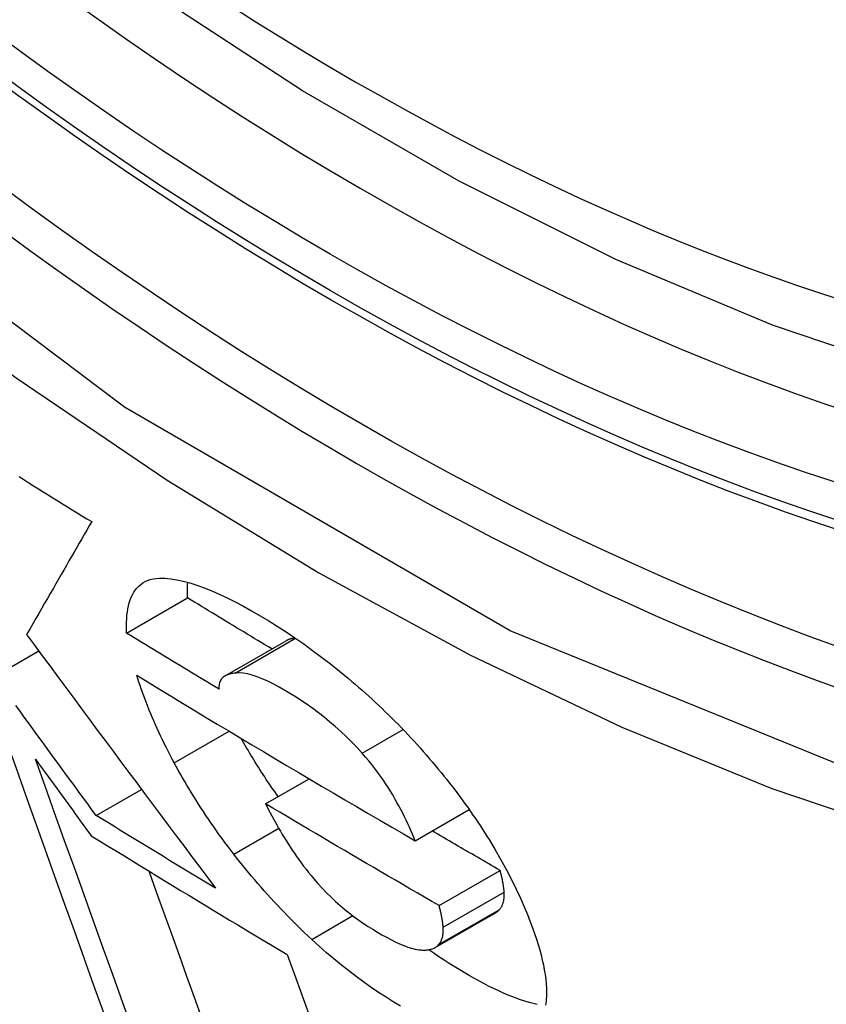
# Model space of a CAD drawing. Header units: inches. Extents: x 635 to 745, y 253 to 341.
# Tile 75 of 127: x 687.1077 to 687.1858, y 293.2947 to 293.3899. Entities that reach past the tile are written whole.
import ezdxf

# ---------------------------------------------------------------- set-up
doc = ezdxf.new("R2010")
doc.units = ezdxf.units.IN
doc.header["$MEASUREMENT"] = 0
doc.layers.add('Visible Edges(ANSI)', color=7, linetype='Continuous', lineweight=25)
doc.layers.add('Visible Tangent Edges(ANSI)', color=7, linetype='Continuous', lineweight=25)

msp = doc.modelspace()

# ---------------------------------------------------------------- linework, layer by layer
at = {"layer": 'Visible Edges(ANSI)'}
for p, q in [((687.118086, 293.330582), (687.12398, 293.333985)), ((687.127621, 293.326438), (687.133518, 293.329843)), ((687.105333, 293.326386), (687.1096, 293.328849)), ((687.131529, 293.314074), (687.135729, 293.316499)), ((687.115146, 293.312942), (687.119524, 293.315469)), ((687.145998, 293.310505), (687.151214, 293.313516)), ((687.148305, 293.304226), (687.154204, 293.307632)), ((687.147921, 293.30017), (687.15382, 293.303576))]:
    msp.add_line(p, q, dxfattribs=at)
at = {"layer": 'Visible Edges(ANSI)', "flags": 128}
for points in [[(687.305054, 293.363579), (687.293183, 293.357638), (687.28062, 293.353096), (687.267456, 293.349961), (687.253784, 293.348243), (687.239693, 293.347946), (687.225261, 293.349042), (687.210552, 293.351497), (687.195632, 293.35528), (687.180566, 293.360361), (687.165415, 293.366705), (687.150235, 293.374271), (687.135088, 293.383015), (687.120034, 293.392893), (687.105132, 293.403861), (687.090443, 293.415869), (687.076029, 293.428856), (687.061949, 293.442762), (687.048262, 293.457524)], [(687.107687, 293.345708), (687.108153, 293.345417), (687.10862, 293.345126), (687.109086, 293.344835), (687.109553, 293.344545), (687.110021, 293.344254), (687.110488, 293.343964), (687.110957, 293.343674), (687.111425, 293.343383), (687.111894, 293.343093), (687.112363, 293.342803), (687.112832, 293.342513), (687.113301, 293.342224), (687.113771, 293.341934), (687.114241, 293.341645), (687.114711, 293.341356)], [(687.114711, 293.341356), (687.114471, 293.34094), (687.11423, 293.340524), (687.113989, 293.340106), (687.113746, 293.339686), (687.113503, 293.339265), (687.113258, 293.338842), (687.113012, 293.338416), (687.112765, 293.337987), (687.112515, 293.337555), (687.112264, 293.337119), (687.11201, 293.336679), (687.111754, 293.336235), (687.111495, 293.335787), (687.111234, 293.335334), (687.110969, 293.334875), (687.110702, 293.33441), (687.11043, 293.33394), (687.110156, 293.333463), (687.109877, 293.33298), (687.109594, 293.33249), (687.109308, 293.331992), (687.109016, 293.331487), (687.10872, 293.330973), (687.10842, 293.330452)], [(687.118086, 293.330582), (687.118075, 293.330939), (687.118073, 293.33129), (687.11808, 293.331634), (687.118097, 293.331971), (687.118124, 293.332299), (687.118163, 293.332617), (687.118212, 293.332926), (687.118274, 293.333224), (687.118348, 293.33351), (687.118435, 293.333784), (687.118536, 293.334044), (687.11865, 293.334291), (687.118779, 293.334523), (687.118923, 293.334739), (687.119082, 293.33494), (687.119257, 293.335123), (687.119449, 293.335288), (687.119657, 293.335434), (687.119881, 293.335561), (687.120123, 293.335669), (687.120382, 293.335755), (687.12066, 293.335821), (687.120955, 293.335865), (687.12127, 293.335886)], [(687.12127, 293.335886), (687.121799, 293.335881), (687.122358, 293.335832), (687.122948, 293.33574), (687.123568, 293.335606), (687.124218, 293.335429), (687.124895, 293.335212), (687.125595, 293.334957), (687.126315, 293.334665), (687.127055, 293.334339), (687.127813, 293.33398), (687.128588, 293.333589), (687.129379, 293.33317), (687.130182, 293.332723), (687.130999, 293.332251), (687.131827, 293.331754), (687.132661, 293.331235), (687.133505, 293.330691), (687.134356, 293.330122), (687.135214, 293.329528), (687.136075, 293.32891), (687.136939, 293.328267), (687.137806, 293.327599), (687.138675, 293.326905), (687.139546, 293.326186)], [(687.12398, 293.333985), (687.123978, 293.33405), (687.123975, 293.334115), (687.123973, 293.33418), (687.123971, 293.334245), (687.12397, 293.33431), (687.123968, 293.334374), (687.123968, 293.334439), (687.123967, 293.334503), (687.123967, 293.334566), (687.123967, 293.33463), (687.123967, 293.334693), (687.123967, 293.334756), (687.123968, 293.334819), (687.12397, 293.334881), (687.123971, 293.334944), (687.123973, 293.335006), (687.123975, 293.335068), (687.123978, 293.335129), (687.12398, 293.33519), (687.123984, 293.335251), (687.123987, 293.335312), (687.123991, 293.335372), (687.123995, 293.335433), (687.124, 293.335492)], [(687.132138, 293.329046), (687.131796, 293.329251), (687.131455, 293.329456), (687.131114, 293.329661), (687.130773, 293.329866), (687.130432, 293.330071), (687.130091, 293.330277), (687.129751, 293.330482), (687.129411, 293.330688), (687.12907, 293.330893), (687.12873, 293.331099), (687.12839, 293.331304), (687.12805, 293.33151), (687.12771, 293.331716), (687.127371, 293.331922), (687.127031, 293.332128), (687.126692, 293.332334), (687.126352, 293.33254), (687.126013, 293.332746), (687.125674, 293.332952), (687.125335, 293.333159), (687.124996, 293.333365), (687.124657, 293.333572), (687.124319, 293.333778), (687.12398, 293.333985)], [(687.10842, 293.330452), (687.109176, 293.329424), (687.109934, 293.328396), (687.110692, 293.327369), (687.111451, 293.326341), (687.11221, 293.325314), (687.11297, 293.324287), (687.11373, 293.32326), (687.114492, 293.322234), (687.115253, 293.321208), (687.116015, 293.320182), (687.116777, 293.319157), (687.117539, 293.318133), (687.118302, 293.317109), (687.119065, 293.316086), (687.119828, 293.315063), (687.12059, 293.314042), (687.121353, 293.313021), (687.122116, 293.312001), (687.122879, 293.310983), (687.123641, 293.309965), (687.124404, 293.308948), (687.125166, 293.307933), (687.125927, 293.306919), (687.126688, 293.305906)], [(687.127024, 293.325172), (687.126649, 293.325396), (687.126275, 293.325621), (687.1259, 293.325846), (687.125526, 293.326071), (687.125153, 293.326296), (687.124779, 293.326521), (687.124406, 293.326746), (687.124032, 293.326971), (687.123659, 293.327196), (687.123286, 293.327421), (687.122914, 293.327647), (687.122541, 293.327872), (687.122169, 293.328098), (687.121797, 293.328323), (687.121425, 293.328549), (687.121054, 293.328774), (687.120682, 293.329), (687.120311, 293.329226), (687.119939, 293.329452), (687.119568, 293.329678), (687.119198, 293.329903), (687.118827, 293.33013), (687.118457, 293.330356), (687.118086, 293.330582)], [(687.134381, 293.330105), (687.134341, 293.3301), (687.134301, 293.330094), (687.134261, 293.330088), (687.134221, 293.330081), (687.134182, 293.330074), (687.134144, 293.330066), (687.134105, 293.330058), (687.134067, 293.33005), (687.134029, 293.330041), (687.133992, 293.330031), (687.133955, 293.330021), (687.133919, 293.330011), (687.133883, 293.33), (687.133847, 293.329988), (687.133812, 293.329976), (687.133777, 293.329963), (687.133743, 293.32995), (687.133709, 293.329937), (687.133676, 293.329922), (687.133643, 293.329908), (687.133611, 293.329892), (687.133579, 293.329876), (687.133548, 293.32986), (687.133518, 293.329843)], [(687.122699, 293.318024), (687.122496, 293.318405), (687.122297, 293.318784), (687.122103, 293.31916), (687.121914, 293.319534), (687.121729, 293.319905), (687.121549, 293.320274), (687.121374, 293.32064), (687.121203, 293.321004), (687.121037, 293.321365), (687.120875, 293.321724), (687.120718, 293.322081), (687.120565, 293.322435), (687.120417, 293.322786), (687.120273, 293.323136), (687.120134, 293.323482), (687.119998, 293.323827), (687.119867, 293.324169), (687.119741, 293.324509), (687.119618, 293.324846), (687.1195, 293.325181), (687.119386, 293.325514), (687.119276, 293.325844), (687.11917, 293.326172), (687.119068, 293.326498)], [(687.119068, 293.326498), (687.120175, 293.325823), (687.121283, 293.325149), (687.122392, 293.324476), (687.123504, 293.323803), (687.124616, 293.323131), (687.12573, 293.322459), (687.126845, 293.321789), (687.127961, 293.321119), (687.129078, 293.32045), (687.130196, 293.319782), (687.131316, 293.319115), (687.132437, 293.318448), (687.133559, 293.317782), (687.134683, 293.317117), (687.135808, 293.316453), (687.136935, 293.315789), (687.138064, 293.315125), (687.139194, 293.314463), (687.140325, 293.313801), (687.141457, 293.31314), (687.14259, 293.31248), (687.143725, 293.311821), (687.144861, 293.311162), (687.145998, 293.310505)], [(687.128596, 293.326713), (687.128484, 293.3267), (687.128373, 293.326684), (687.128265, 293.326665), (687.128159, 293.326642), (687.128056, 293.326616), (687.127956, 293.326585), (687.12786, 293.326551), (687.127767, 293.326512), (687.127678, 293.326469), (687.127594, 293.326422), (687.127514, 293.32637), (687.127439, 293.326312), (687.127369, 293.32625), (687.127304, 293.326183), (687.127246, 293.32611), (687.127193, 293.326031), (687.127146, 293.325946), (687.127107, 293.325856), (687.127074, 293.325758), (687.127048, 293.325655), (687.12703, 293.325545), (687.127019, 293.325428), (687.127017, 293.325303), (687.127024, 293.325172)], [(687.140877, 293.318963), (687.14038, 293.319508), (687.139868, 293.320039), (687.139343, 293.320559), (687.138807, 293.321062), (687.138267, 293.321545), (687.137724, 293.322007), (687.13718, 293.322449), (687.136635, 293.322872), (687.13609, 293.323277), (687.135547, 293.323663), (687.135007, 293.32403), (687.134473, 293.324379), (687.133944, 293.32471), (687.133403, 293.325036), (687.13283, 293.325364), (687.132272, 293.325662), (687.13173, 293.325929), (687.131205, 293.326161), (687.1307, 293.326357), (687.130221, 293.326513), (687.12977, 293.326626), (687.129349, 293.326698), (687.128958, 293.326727), (687.128596, 293.326713)], [(687.139546, 293.326186), (687.139875, 293.325907), (687.140203, 293.325626), (687.14053, 293.325342), (687.140856, 293.325056), (687.141182, 293.324766), (687.141506, 293.324475), (687.141829, 293.32418), (687.14215, 293.323883), (687.142471, 293.323583), (687.14279, 293.32328), (687.143108, 293.322975), (687.143425, 293.322667), (687.143741, 293.322356), (687.144055, 293.322042), (687.144367, 293.321726), (687.144677, 293.321409), (687.144984, 293.32109), (687.145288, 293.320769), (687.14559, 293.320447), (687.145889, 293.320123), (687.146186, 293.319798), (687.14648, 293.319471), (687.146771, 293.319142), (687.14706, 293.318812)], [(687.115146, 293.312942), (687.114737, 293.3135), (687.114327, 293.314058), (687.113918, 293.314616), (687.113508, 293.315175), (687.113098, 293.315734), (687.112689, 293.316293), (687.112279, 293.316852), (687.11187, 293.317412), (687.111461, 293.317972), (687.111051, 293.318532), (687.110642, 293.319092), (687.110233, 293.319652), (687.109824, 293.320212), (687.109415, 293.320773), (687.109006, 293.321334), (687.108598, 293.321895), (687.108189, 293.322456), (687.107781, 293.323017), (687.107372, 293.323578)], [(687.132744, 293.314775), (687.132575, 293.315014), (687.132408, 293.315252), (687.132242, 293.31549), (687.132079, 293.315728), (687.131917, 293.315965), (687.131757, 293.316202), (687.131598, 293.316438), (687.131441, 293.316675), (687.131286, 293.31691), (687.131133, 293.317146), (687.130981, 293.317381), (687.130831, 293.317615), (687.130683, 293.31785), (687.130536, 293.318084), (687.130392, 293.318317), (687.130248, 293.31855), (687.130106, 293.318783), (687.129966, 293.319015), (687.129828, 293.319247), (687.129691, 293.319479), (687.129556, 293.31971), (687.129422, 293.319941), (687.12929, 293.320171), (687.12916, 293.320401)], [(687.10647, 293.3201), (687.107391, 293.317518), (687.108317, 293.314924), (687.109248, 293.312319), (687.110183, 293.309706), (687.111121, 293.307084), (687.112063, 293.304456), (687.113007, 293.301822), (687.113953, 293.299185), (687.114901, 293.296546), (687.11585, 293.293906)], [(687.109275, 293.318375), (687.1095, 293.318066), (687.109724, 293.317758), (687.109949, 293.31745), (687.110173, 293.317142), (687.110398, 293.316833), (687.110622, 293.316525), (687.110847, 293.316217), (687.111072, 293.315909), (687.111297, 293.315601), (687.111521, 293.315293), (687.111746, 293.314985), (687.111971, 293.314677), (687.112196, 293.314369), (687.112421, 293.314062), (687.112646, 293.313754), (687.112871, 293.313446), (687.113095, 293.313138), (687.11332, 293.312831), (687.113545, 293.312523), (687.11377, 293.312216), (687.113996, 293.311908), (687.114221, 293.311601), (687.114446, 293.311294), (687.114671, 293.310986)], [(687.118683, 293.292182), (687.117732, 293.294823), (687.116781, 293.297463), (687.115832, 293.3001), (687.114885, 293.302733), (687.113941, 293.305362), (687.113, 293.307983), (687.112062, 293.310596), (687.111128, 293.3132), (687.110199, 293.315794), (687.109275, 293.318375)], [(687.145998, 293.310505), (687.145867, 293.310826), (687.145731, 293.311151), (687.145588, 293.31148), (687.145441, 293.311813), (687.145287, 293.312148), (687.145128, 293.312486), (687.144962, 293.312826), (687.14479, 293.313169), (687.144613, 293.313513), (687.144427, 293.313861), (687.144234, 293.314213), (687.144031, 293.314569), (687.14382, 293.314928), (687.143601, 293.31529), (687.143372, 293.315654), (687.143134, 293.316021), (687.142886, 293.316389), (687.142629, 293.316758), (687.142363, 293.317127), (687.142086, 293.317496), (687.141799, 293.317864), (687.141502, 293.318232), (687.141195, 293.318598), (687.140877, 293.318963)], [(687.14706, 293.318812), (687.147357, 293.318469), (687.14765, 293.318125), (687.147939, 293.317782), (687.148223, 293.317438), (687.148504, 293.317095), (687.148782, 293.316752), (687.149055, 293.316409), (687.149324, 293.316066), (687.14959, 293.315723), (687.149852, 293.31538), (687.15011, 293.315038), (687.150364, 293.314696), (687.150615, 293.314354), (687.150862, 293.314012), (687.151106, 293.31367), (687.151345, 293.313329), (687.151582, 293.312988), (687.151814, 293.312647), (687.152043, 293.312307), (687.152269, 293.311967), (687.152491, 293.311627), (687.15271, 293.311287), (687.152925, 293.310948), (687.153137, 293.31061)], [(687.128448, 293.309209), (687.128159, 293.309586), (687.127876, 293.309963), (687.127596, 293.310339), (687.127321, 293.310713), (687.127051, 293.311088), (687.126785, 293.311461), (687.126523, 293.311833), (687.126265, 293.312205), (687.126012, 293.312575), (687.125763, 293.312945), (687.125518, 293.313314), (687.125277, 293.313682), (687.12504, 293.314049), (687.124808, 293.314415), (687.124579, 293.31478), (687.124355, 293.315144), (687.124134, 293.315508), (687.123918, 293.31587), (687.123705, 293.316231), (687.123496, 293.316592), (687.123291, 293.316951), (687.12309, 293.31731), (687.122893, 293.317667), (687.122699, 293.318024)], [(687.148305, 293.304226), (687.147601, 293.304633), (687.146896, 293.305041), (687.146192, 293.305449), (687.145489, 293.305857), (687.144787, 293.306265), (687.144084, 293.306674), (687.143383, 293.307082), (687.142682, 293.307492), (687.141981, 293.307901), (687.141281, 293.30831), (687.140582, 293.30872), (687.139883, 293.30913), (687.139184, 293.309541), (687.138486, 293.309952), (687.137788, 293.310363), (687.137091, 293.310774), (687.136394, 293.311185), (687.135697, 293.311597), (687.135001, 293.31201), (687.134305, 293.312422), (687.13361, 293.312835), (687.132916, 293.313248), (687.132222, 293.313661), (687.131529, 293.314074)], [(687.131529, 293.314074), (687.131672, 293.313789), (687.13182, 293.313501), (687.131972, 293.313211), (687.132127, 293.312918), (687.132287, 293.312623), (687.132451, 293.312325), (687.132618, 293.312026), (687.13279, 293.311725), (687.132967, 293.311423), (687.133147, 293.31112), (687.133332, 293.310816), (687.133521, 293.310511), (687.133714, 293.310206), (687.133912, 293.309901), (687.134114, 293.309596), (687.134321, 293.30929), (687.134534, 293.308982), (687.134752, 293.308674), (687.134977, 293.308366), (687.135207, 293.308057), (687.135443, 293.307749), (687.135684, 293.30744), (687.135932, 293.307133), (687.136186, 293.306826)], [(687.126688, 293.305906), (687.126205, 293.306198), (687.125722, 293.30649), (687.125239, 293.306783), (687.124756, 293.307075), (687.124273, 293.307368), (687.12379, 293.30766), (687.123308, 293.307953), (687.122826, 293.308246), (687.122345, 293.308539), (687.121863, 293.308832), (687.121382, 293.309125), (687.120901, 293.309418), (687.12042, 293.309711), (687.119939, 293.310004), (687.119459, 293.310297), (687.118979, 293.310591), (687.118499, 293.310884), (687.11802, 293.311178), (687.11754, 293.311472), (687.117061, 293.311766), (687.116582, 293.312059), (687.116103, 293.312353), (687.115625, 293.312647), (687.115146, 293.312942)], [(687.114671, 293.310986), (687.115454, 293.310505), (687.116237, 293.310023), (687.117021, 293.309542), (687.117806, 293.309061), (687.118591, 293.30858), (687.119377, 293.3081), (687.120163, 293.30762), (687.120949, 293.30714), (687.121736, 293.30666), (687.122524, 293.306181), (687.123312, 293.305702), (687.1241, 293.305224), (687.124889, 293.304745), (687.125678, 293.304267), (687.126468, 293.30379), (687.127259, 293.303312), (687.12805, 293.302835), (687.128841, 293.302358), (687.129633, 293.301882), (687.130426, 293.301405), (687.131219, 293.300929), (687.132013, 293.300453), (687.132808, 293.299978), (687.133603, 293.299502)], [(687.154204, 293.307632), (687.15393, 293.30779), (687.153655, 293.307949), (687.153381, 293.308108), (687.153106, 293.308266), (687.152832, 293.308425), (687.152558, 293.308584), (687.152284, 293.308743), (687.15201, 293.308902), (687.151736, 293.309061), (687.151462, 293.30922), (687.151188, 293.309379), (687.150914, 293.309538), (687.150641, 293.309697), (687.150367, 293.309856), (687.150094, 293.310015), (687.14982, 293.310174), (687.149547, 293.310334), (687.149274, 293.310493), (687.149, 293.310652), (687.148727, 293.310812), (687.148454, 293.310971), (687.148181, 293.311131), (687.147908, 293.31129), (687.147635, 293.31145)], [(687.153137, 293.31061), (687.153734, 293.309625), (687.154295, 293.308654), (687.154822, 293.307696), (687.155314, 293.306751), (687.155772, 293.30582), (687.156184, 293.304935), (687.156545, 293.304112), (687.156859, 293.303357), (687.157127, 293.302675), (687.157352, 293.302072), (687.157544, 293.30153), (687.157722, 293.300998), (687.157886, 293.300476), (687.158035, 293.299963), (687.15817, 293.29946), (687.158291, 293.298967), (687.158396, 293.298485), (687.158485, 293.298013), (687.158559, 293.297552), (687.158617, 293.297102), (687.158658, 293.296663), (687.158683, 293.296236), (687.158691, 293.295821), (687.158681, 293.295419)], [(687.135987, 293.300962), (687.135646, 293.30128), (687.135306, 293.301601), (687.134969, 293.301925), (687.134634, 293.30225), (687.134301, 293.302579), (687.133969, 293.30291), (687.13364, 293.303243), (687.133313, 293.303579), (687.132988, 293.303917), (687.132665, 293.304258), (687.132345, 293.304601), (687.132026, 293.304947), (687.13171, 293.305295), (687.131396, 293.305646), (687.131085, 293.305998), (687.130778, 293.306351), (687.130475, 293.306705), (687.130174, 293.30706), (687.129878, 293.307416), (687.129585, 293.307772), (687.129295, 293.30813), (687.129009, 293.308489), (687.128727, 293.308848), (687.128448, 293.309209)], [(687.125399, 293.293295), (687.124664, 293.295335), (687.123928, 293.297376), (687.123193, 293.299416), (687.122459, 293.301454), (687.121726, 293.303492), (687.120994, 293.305526), (687.120263, 293.307558)], [(687.1546, 293.305535), (687.154593, 293.305614), (687.154586, 293.305693), (687.154579, 293.305774), (687.15457, 293.305855), (687.154561, 293.305937), (687.154551, 293.30602), (687.15454, 293.306104), (687.154528, 293.306188), (687.154516, 293.306274), (687.154502, 293.30636), (687.154488, 293.306447), (687.154472, 293.306534), (687.154456, 293.306622), (687.154439, 293.306711), (687.15442, 293.306801), (687.154401, 293.306891), (687.15438, 293.306981), (687.154359, 293.307073), (687.154336, 293.307165), (687.154312, 293.307257), (687.154287, 293.30735), (687.154261, 293.307443), (687.154233, 293.307537), (687.154204, 293.307632)], [(687.136186, 293.306826), (687.136584, 293.306365), (687.136998, 293.305913), (687.137426, 293.30547), (687.137862, 293.305042), (687.138304, 293.304631), (687.13875, 293.304238), (687.1392, 293.30386), (687.139653, 293.303498), (687.140108, 293.303153), (687.140561, 293.302824), (687.141011, 293.302512), (687.141457, 293.302216), (687.141899, 293.301935), (687.142336, 293.301669), (687.142776, 293.301412), (687.143213, 293.301167), (687.143645, 293.300938), (687.144069, 293.300726), (687.144483, 293.300534), (687.144887, 293.300364), (687.145276, 293.300219), (687.145649, 293.300102), (687.146004, 293.300014), (687.146336, 293.29996)], [(687.154133, 293.303828), (687.154176, 293.303878), (687.154217, 293.30393), (687.154257, 293.303983), (687.154294, 293.304038), (687.15433, 293.304096), (687.154363, 293.304154), (687.154394, 293.304215), (687.154424, 293.304277), (687.154451, 293.304342), (687.154477, 293.304408), (687.1545, 293.304476), (687.154521, 293.304545), (687.15454, 293.304617), (687.154556, 293.304691), (687.154571, 293.304766), (687.154583, 293.304844), (687.154594, 293.304923), (687.154601, 293.305004), (687.154607, 293.305088), (687.15461, 293.305173), (687.154611, 293.305261), (687.15461, 293.30535), (687.154606, 293.305441), (687.1546, 293.305535)], [(687.148701, 293.302129), (687.148694, 293.302208), (687.148687, 293.302287), (687.14868, 293.302368), (687.148671, 293.302449), (687.148662, 293.302531), (687.148652, 293.302614), (687.148641, 293.302698), (687.148629, 293.302783), (687.148617, 293.302868), (687.148603, 293.302954), (687.148589, 293.303041), (687.148573, 293.303128), (687.148557, 293.303217), (687.14854, 293.303305), (687.148521, 293.303395), (687.148502, 293.303485), (687.148481, 293.303576), (687.14846, 293.303667), (687.148437, 293.303759), (687.148413, 293.303851), (687.148388, 293.303944), (687.148362, 293.304038), (687.148334, 293.304131), (687.148305, 293.304226)], [(687.15382, 293.303576), (687.153835, 293.303585), (687.15385, 293.303593), (687.153864, 293.303602), (687.153878, 293.303611), (687.153893, 293.303621), (687.153907, 293.30363), (687.15392, 293.30364), (687.153934, 293.30365), (687.153948, 293.303659), (687.153961, 293.30367), (687.153974, 293.30368), (687.153987, 293.30369), (687.154, 293.303701), (687.154013, 293.303711), (687.154026, 293.303722), (687.154038, 293.303733), (687.154051, 293.303745), (687.154063, 293.303756), (687.154075, 293.303768), (687.154087, 293.303779), (687.154099, 293.303791), (687.15411, 293.303803), (687.154121, 293.303815), (687.154133, 293.303828)], [(687.148234, 293.300422), (687.148277, 293.300472), (687.148318, 293.300524), (687.148358, 293.300577), (687.148395, 293.300633), (687.148431, 293.30069), (687.148464, 293.300749), (687.148496, 293.300809), (687.148525, 293.300872), (687.148552, 293.300936), (687.148578, 293.301002), (687.148601, 293.30107), (687.148622, 293.30114), (687.148641, 293.301211), (687.148658, 293.301285), (687.148672, 293.301361), (687.148684, 293.301438), (687.148695, 293.301517), (687.148702, 293.301599), (687.148708, 293.301682), (687.148711, 293.301767), (687.148712, 293.301855), (687.148711, 293.301944), (687.148707, 293.302036), (687.148701, 293.302129)], [(687.144582, 293.294494), (687.143881, 293.294921), (687.143174, 293.295368), (687.142462, 293.295836), (687.141745, 293.296324), (687.141024, 293.296833), (687.140304, 293.297362), (687.139583, 293.29791), (687.138862, 293.298478), (687.138142, 293.299067), (687.137422, 293.299677), (687.136704, 293.300308), (687.135987, 293.300962)], [(687.146336, 293.29996), (687.146439, 293.29995), (687.146541, 293.299941), (687.146641, 293.299935), (687.146739, 293.299931), (687.146835, 293.29993), (687.146929, 293.299931), (687.147022, 293.299935), (687.147112, 293.299941), (687.1472, 293.29995), (687.147287, 293.299961), (687.147371, 293.299975), (687.147453, 293.299992), (687.147532, 293.300012), (687.147609, 293.300035), (687.147684, 293.30006), (687.147756, 293.300088), (687.147825, 293.30012), (687.147892, 293.300154), (687.147956, 293.300191), (687.148017, 293.300231), (687.148076, 293.300274), (687.148131, 293.30032), (687.148184, 293.30037), (687.148234, 293.300422)], [(687.133603, 293.299502), (687.134442, 293.297204), (687.135285, 293.294897), (687.136131, 293.292581)], [(687.157788, 293.294652), (687.157401, 293.294747), (687.157005, 293.294856), (687.1566, 293.29498), (687.156188, 293.295117), (687.155767, 293.295269), (687.155338, 293.295434), (687.154901, 293.295613), (687.154458, 293.295804), (687.154009, 293.296008), (687.153554, 293.296224), (687.153094, 293.296452), (687.152628, 293.296692), (687.152158, 293.296942), (687.151684, 293.297203), (687.151205, 293.297474), (687.150722, 293.297756), (687.150241, 293.298043), (687.149759, 293.298339), (687.149274, 293.298645), (687.148786, 293.29896), (687.148295, 293.299285), (687.147802, 293.299619), (687.147307, 293.299964)], [(687.158681, 293.295419), (687.158669, 293.295205), (687.158652, 293.294996), (687.15863, 293.294791), (687.158602, 293.294592)]]:
    msp.add_lwpolyline(points, dxfattribs=at)
at = {"layer": 'Visible Edges(ANSI)'}
msp.add_ellipse((687.14125, 293.630419), major_axis=(0.15748, -0.272764), ratio=0.57735, start_param=2.363977, end_param=7.060801, dxfattribs=at)
msp.add_ellipse((687.13777, 293.62841), major_axis=(0.159941, -0.277026), ratio=0.57735, dxfattribs=at)
at = {"layer": 'Visible Tangent Edges(ANSI)'}
for p, q in [((687.128596, 293.326713), (687.134422, 293.330077)), ((687.140877, 293.318963), (687.144833, 293.321247)), ((687.122699, 293.318024), (687.12801, 293.32109)), ((687.128448, 293.309209), (687.132795, 293.311718)), ((687.148701, 293.302129), (687.1546, 293.305535)), ((687.135987, 293.300962), (687.139966, 293.303259)), ((687.148234, 293.300422), (687.154133, 293.303828))]:
    msp.add_line(p, q, dxfattribs=at)
at = {"layer": 'Visible Tangent Edges(ANSI)', "flags": 128}
for points in [[(687.386207, 293.483206), (687.383287, 293.442), (687.374879, 293.404954), (687.361121, 293.372839), (687.342381, 293.346422), (687.319135, 293.326351), (687.291908, 293.313105), (687.2612, 293.306861), (687.227617, 293.307768), (687.192029, 293.31581), (687.15517, 293.330797), (687.117873, 293.352435), (687.081078, 293.380149), (687.045438, 293.413454), (687.011865, 293.451534), (686.981148, 293.49344)], [(686.998058, 293.464168), (687.01053, 293.448122), (687.023439, 293.43266), (687.036744, 293.417836), (687.050405, 293.403703), (687.064363, 293.390328), (687.07854, 293.377779), (687.092896, 293.366084), (687.107395, 293.355273), (687.121996, 293.345373), (687.136662, 293.336415), (687.151351, 293.32843), (687.165974, 293.321471), (687.180477, 293.315559), (687.194817, 293.310705), (687.20895, 293.306918), (687.222833, 293.30421), (687.236424, 293.302591), (687.24968, 293.302071), (687.262547, 293.302658), (687.274951, 293.304336), (687.286865, 293.307094), (687.298266, 293.310919)]]:
    msp.add_lwpolyline(points, dxfattribs=at)
at = {"layer": 'Visible Tangent Edges(ANSI)'}
for centre, major_axis, start_param, end_param in [((687.140257, 293.629845), (-0.173181, 0.299958), 5.05527, 10.652693), ((687.140206, 293.629816), (0.150591, -0.26083), 4.097754, 6.89782)]:
    msp.add_ellipse(centre, major_axis=major_axis, ratio=0.57735, start_param=start_param, end_param=end_param, dxfattribs=at)
for centre, major_axis in [((687.140849, 293.630187), (-0.171108, 0.296368)), ((687.137874, 293.62847), (0.162695, -0.281797)), ((687.13777, 293.62841), (-0.162099, 0.280763))]:
    msp.add_ellipse(centre, major_axis=major_axis, ratio=0.57735, dxfattribs=at)

doc.saveas('drawing.dxf')
